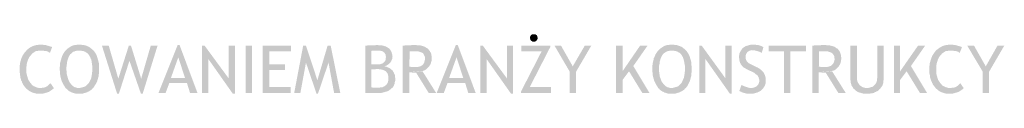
# Model space of a CAD drawing. Header units: millimetres. Extents: x -14047 to 49934, y -21523 to 14989.
# Tile 15 of 256: x 1416 to 1696, y 2787 to 2804. Entities that reach past the tile are written whole.
import ezdxf

# ---------------------------------------------------------------- set-up
doc = ezdxf.new("R2010")
doc.units = ezdxf.units.MM
doc.layers.add('H', color=7, linetype='Continuous')

msp = doc.modelspace()

# ---------------------------------------------------------------- hatches: boundary and pattern name
at = {"layer": 'H', "linetype": 'Continuous'}
for points in [[(1562.253, 2801.679), (1561.898, 2801.679), (1561.633, 2801.854), (1561.458, 2801.939), (1561.283, 2802.204), (1561.193, 2802.559), (1561.193, 2802.734), (1561.193, 2803.089), (1561.368, 2803.354), (1561.458, 2803.529), (1561.723, 2803.704), (1562.073, 2803.794), (1562.253, 2803.794), (1562.603, 2803.794), (1562.868, 2803.619), (1563.043, 2803.529), (1563.223, 2803.264), (1563.308, 2802.914), (1563.308, 2802.734), (1563.308, 2802.384), (1563.133, 2802.119), (1563.043, 2801.939), (1562.783, 2801.764), (1562.518, 2801.679)], [(1424.246, 2798.504), (1423.981, 2798.589), (1423.806, 2798.764), (1423.541, 2798.854), (1423.276, 2798.944), (1422.922, 2799.029), (1422.572, 2799.029), (1422.217, 2799.119), (1421.777, 2799.119), (1421.422, 2799.119), (1417.632, 2799.294), (1417.897, 2799.474), (1418.427, 2799.914), (1418.952, 2800.179), (1419.217, 2800.354), (1419.482, 2800.444), (1419.747, 2800.529), (1420.102, 2800.619), (1420.367, 2800.709), (1420.717, 2800.709), (1421.072, 2800.794), (1421.777, 2800.794), (1422.217, 2800.794), (1422.572, 2800.709), (1422.922, 2800.709), (1423.187, 2800.619), (1423.541, 2800.529), (1423.806, 2800.444), (1424.156, 2800.354), (1424.421, 2800.264), (1424.686, 2800.179), (1424.861, 2800.089)], [(1432.095, 2786.776), (1431.74, 2786.861), (1431.475, 2786.861), (1431.125, 2786.951), (1430.86, 2787.041), (1430.506, 2787.126), (1430.241, 2787.301), (1429.976, 2787.391), (1429.711, 2787.566), (1429.451, 2787.746), (1429.271, 2787.921), (1429.006, 2788.186), (1428.741, 2788.361), (1428.566, 2788.626), (1428.476, 2788.801), (1428.301, 2789.066), (1428.126, 2789.331), (1427.861, 2789.861), (1427.596, 2790.391), (1427.506, 2790.656), (1427.331, 2791.27), (1427.246, 2791.625), (1427.156, 2791.975), (1427.156, 2792.24), (1427.066, 2792.595), (1427.066, 2792.945), (1427.066, 2793.3), (1426.981, 2793.65), (1426.981, 2794.27), (1427.066, 2794.62), (1427.066, 2794.975), (1427.066, 2795.33), (1427.156, 2795.68), (1427.246, 2795.945), (1427.331, 2796.3), (1427.506, 2796.915), (1427.596, 2797.18), (1427.686, 2797.445), (1427.951, 2798.06), (1428.126, 2798.324), (1428.301, 2798.589), (1428.476, 2798.854), (1428.656, 2799.119), (1428.921, 2799.294), (1429.361, 2799.739), (1429.626, 2799.914), (1429.891, 2800.089), (1430.156, 2800.264), (1430.68, 2800.529), (1431.035, 2800.619), (1431.3, 2800.709), (1431.65, 2800.709), (1432.005, 2800.794), (1432.27, 2800.794), (1432.8, 2800.794), (1433.15, 2800.794), (1433.505, 2800.709), (1433.855, 2800.709), (1434.21, 2800.619), (1434.74, 2800.444), (1435.09, 2800.264), (1435.355, 2800.179), (1435.62, 2799.999), (1436.06, 2799.649), (1436.325, 2799.474), (1436.505, 2799.209), (1432.445, 2799.119), (1432.095, 2799.119), (1431.74, 2799.029), (1431.475, 2799.029), (1431.21, 2798.854), (1430.86, 2798.764), (1430.68, 2798.589), (1430.421, 2798.414), (1430.156, 2798.15), (1429.976, 2797.975), (1429.801, 2797.71), (1429.711, 2797.535), (1429.451, 2797.005), (1429.361, 2796.74), (1429.271, 2796.385), (1429.186, 2796.12), (1429.096, 2795.77), (1429.096, 2795.415), (1429.006, 2795.065), (1429.006, 2794.71), (1428.921, 2794.36), (1428.921, 2793.565), (1429.006, 2793.21), (1429.006, 2792.86), (1429.006, 2792.505), (1429.096, 2792.155), (1429.271, 2791.535), (1429.361, 2791.185), (1429.451, 2790.92), (1429.536, 2790.656), (1429.711, 2790.391), (1429.801, 2790.126), (1430.066, 2789.771), (1430.241, 2789.506), (1430.506, 2789.241), (1430.68, 2789.066), (1430.945, 2788.891), (1431.21, 2788.716), (1431.475, 2788.626), (1431.83, 2788.536), (1432.095, 2788.451), (1432.445, 2788.451), (1436.59, 2788.451), (1436.325, 2788.271), (1436.15, 2788.011), (1435.885, 2787.831), (1435.62, 2787.656), (1435.355, 2787.481), (1435.09, 2787.391), (1434.825, 2787.216), (1434.565, 2787.126), (1434.21, 2787.041), (1433.945, 2786.951), (1433.595, 2786.861), (1433.24, 2786.861), (1432.885, 2786.861), (1432.535, 2786.776)], [(1443.379, 2786.861), (1439.059, 2800.529), (1440.999, 2800.529), (1443.734, 2791.095)], [(1443.379, 2786.861), (1443.734, 2791.095), (1446.733, 2800.529), (1447.348, 2800.529), (1446.908, 2796.21), (1443.909, 2786.861)], [(1450.173, 2786.861), (1446.908, 2796.21), (1447.348, 2800.529), (1450.258, 2791.095)], [(1450.173, 2786.861), (1450.258, 2791.095), (1452.992, 2800.529), (1454.932, 2800.529), (1450.698, 2786.861)], [(1455.197, 2787.041), (1460.666, 2800.709), (1461.196, 2800.709), (1460.841, 2797.18), (1458.727, 2791.27), (1463.311, 2789.861), (1458.282, 2789.861), (1457.227, 2787.041)], [(1464.191, 2787.041), (1463.311, 2789.861), (1458.727, 2791.27), (1462.781, 2791.27), (1460.841, 2797.18), (1461.196, 2800.709), (1466.311, 2787.041)], [(1467.631, 2787.041), (1467.631, 2800.529), (1468.335, 2800.529), (1469.395, 2796.74), (1469.395, 2787.041)], [(1476.359, 2786.861), (1469.395, 2796.74), (1468.335, 2800.529), (1475.215, 2791.185)], [(1476.359, 2786.861), (1475.215, 2791.185), (1475.215, 2800.529), (1476.979, 2800.529), (1476.979, 2786.861)], [(1480.064, 2787.041), (1480.064, 2800.529), (1481.829, 2800.529), (1481.829, 2787.041)], [(1484.913, 2787.041), (1484.913, 2800.529), (1493.027, 2800.529), (1493.027, 2798.854), (1486.768, 2798.854), (1486.768, 2795.15), (1491.262, 2795.15), (1491.262, 2793.565), (1486.768, 2793.565), (1486.768, 2788.716), (1492.942, 2788.716), (1492.942, 2787.041)], [(1493.912, 2787.041), (1496.467, 2800.529), (1497.262, 2800.529), (1497.262, 2795.68), (1495.672, 2787.041)], [(1500.261, 2786.861), (1497.262, 2795.68), (1497.262, 2800.529), (1500.521, 2790.656)], [(1500.261, 2786.861), (1500.521, 2790.656), (1503.436, 2800.529), (1504.316, 2800.529), (1503.696, 2795.68), (1500.701, 2786.861)], [(1505.285, 2787.041), (1503.696, 2795.68), (1504.316, 2800.529), (1507.05, 2787.041)], [(1514.189, 2787.041), (1514.189, 2800.529), (1514.634, 2800.529), (1515.074, 2800.619), (1515.779, 2800.619), (1516.134, 2800.619), (1516.484, 2800.619), (1517.104, 2800.619), (1517.279, 2800.709), (1517.719, 2800.709), (1518.074, 2800.619), (1518.424, 2800.619), (1518.864, 2800.619), (1519.129, 2800.529), (1519.484, 2800.444), (1519.749, 2800.354), (1520.098, 2800.264), (1520.363, 2800.089), (1520.538, 2799.999), (1520.803, 2799.824), (1521.068, 2799.649), (1521.248, 2799.384), (1517.629, 2799.119), (1516.924, 2799.119), (1516.309, 2799.119), (1515.954, 2799.029), (1515.954, 2795.15), (1516.309, 2795.15), (1516.574, 2795.15), (1516.924, 2795.15), (1517.454, 2795.15), (1520.453, 2794.975), (1520.188, 2794.8), (1519.834, 2794.71), (1519.659, 2794.62), (1520.013, 2794.535), (1520.363, 2794.445), (1520.718, 2794.27), (1520.983, 2794.18), (1521.248, 2794.005), (1521.513, 2793.83), (1517.454, 2793.83), (1515.954, 2793.74), (1515.954, 2788.626), (1516.394, 2788.536), (1516.749, 2788.536), (1517.104, 2788.536), (1517.454, 2788.536), (1521.688, 2788.361), (1521.423, 2788.096), (1521.158, 2787.921), (1520.983, 2787.746), (1520.628, 2787.566), (1520.363, 2787.481), (1520.098, 2787.391), (1519.749, 2787.301), (1519.129, 2787.126), (1518.779, 2787.041), (1518.074, 2787.041)], [(1524.863, 2787.041), (1524.863, 2800.529), (1525.213, 2800.529), (1525.658, 2800.619), (1526.098, 2800.619), (1526.363, 2800.619), (1526.803, 2800.619), (1527.153, 2800.619), (1527.507, 2800.709), (1527.772, 2800.709), (1528.652, 2800.709), (1529.007, 2800.619), (1529.802, 2800.619), (1530.062, 2800.529), (1530.417, 2800.444), (1530.682, 2800.354), (1531.212, 2800.179), (1531.477, 2799.999), (1531.742, 2799.824), (1531.917, 2799.739), (1532.092, 2799.559), (1532.267, 2799.384), (1532.447, 2799.119), (1527.862, 2798.944), (1527.597, 2798.944), (1527.243, 2798.944), (1526.888, 2798.944), (1526.713, 2794.535), (1527.417, 2794.445), (1527.682, 2794.445), (1528.037, 2794.445), (1532.092, 2794.27), (1531.827, 2794.005), (1531.652, 2793.83), (1531.387, 2793.65), (1531.122, 2793.475), (1530.772, 2793.39), (1530.507, 2793.3), (1526.713, 2792.945), (1526.713, 2787.041)], [(1534.562, 2787.041), (1540.031, 2800.709), (1540.561, 2800.709), (1540.206, 2797.18), (1538.091, 2791.27), (1542.675, 2789.861), (1537.646, 2789.861), (1536.591, 2787.041)], [(1543.555, 2787.041), (1542.675, 2789.861), (1538.091, 2791.27), (1542.146, 2791.27), (1540.206, 2797.18), (1540.561, 2800.709), (1545.675, 2787.041)], [(1546.995, 2787.041), (1546.995, 2800.529), (1547.7, 2800.529), (1548.76, 2796.74), (1548.76, 2787.041)], [(1555.724, 2786.861), (1548.76, 2796.74), (1547.7, 2800.529), (1554.579, 2791.185)], [(1555.724, 2786.861), (1554.579, 2791.185), (1554.579, 2800.529), (1556.344, 2800.529), (1556.344, 2786.861)], [(1558.633, 2787.041), (1558.633, 2787.481), (1564.458, 2798.854), (1558.723, 2798.854), (1558.723, 2800.529), (1566.927, 2800.529), (1566.927, 2800.089), (1561.103, 2788.716), (1567.187, 2788.716), (1567.187, 2787.041)], [(1572.481, 2793.125), (1568.157, 2800.529), (1570.012, 2800.529), (1573.361, 2794.62)], [(1572.481, 2787.041), (1572.481, 2793.125), (1573.361, 2794.62), (1576.801, 2800.529), (1578.656, 2800.529), (1574.331, 2793.125), (1574.331, 2787.041)], [(1585.71, 2787.041), (1585.71, 2800.529), (1587.559, 2800.529), (1587.559, 2787.041)], [(1587.559, 2790.741), (1587.559, 2793.21), (1592.584, 2800.529), (1594.703, 2800.529), (1590.644, 2794.71), (1589.409, 2793.21)], [(1601.138, 2786.776), (1600.788, 2786.861), (1600.433, 2786.861), (1600.168, 2786.951), (1599.903, 2787.041), (1599.553, 2787.126), (1599.288, 2787.301), (1599.023, 2787.391), (1598.758, 2787.566), (1598.493, 2787.746), (1598.228, 2787.921), (1598.053, 2788.186), (1597.788, 2788.361), (1597.613, 2788.626), (1597.523, 2788.801), (1597.348, 2789.066), (1597.173, 2789.331), (1596.908, 2789.861), (1596.643, 2790.391), (1596.553, 2790.656), (1596.378, 2791.27), (1596.288, 2791.625), (1596.203, 2791.975), (1596.203, 2792.24), (1596.113, 2792.595), (1596.113, 2792.945), (1596.023, 2793.3), (1596.023, 2793.65), (1596.023, 2794.27), (1596.023, 2794.62), (1596.113, 2794.975), (1596.113, 2795.33), (1596.203, 2795.68), (1596.288, 2795.945), (1596.378, 2796.3), (1596.468, 2796.915), (1596.643, 2797.18), (1596.728, 2797.445), (1596.993, 2798.06), (1597.173, 2798.324), (1597.348, 2798.589), (1597.523, 2798.854), (1597.703, 2799.119), (1597.963, 2799.294), (1598.408, 2799.739), (1598.673, 2799.914), (1598.933, 2800.089), (1599.198, 2800.264), (1599.728, 2800.529), (1600.083, 2800.619), (1600.348, 2800.709), (1600.698, 2800.709), (1601.053, 2800.794), (1601.318, 2800.794), (1601.847, 2800.794), (1602.197, 2800.794), (1602.552, 2800.709), (1602.902, 2800.709), (1603.257, 2800.619), (1603.787, 2800.444), (1604.137, 2800.264), (1604.402, 2800.179), (1604.667, 2799.999), (1605.107, 2799.649), (1605.372, 2799.474), (1605.547, 2799.209), (1601.493, 2799.119), (1601.138, 2799.119), (1600.878, 2799.029), (1600.523, 2799.029), (1600.258, 2798.854), (1599.993, 2798.764), (1599.728, 2798.589), (1599.463, 2798.414), (1599.198, 2798.15), (1599.023, 2797.975), (1598.848, 2797.71), (1598.758, 2797.535), (1598.493, 2797.005), (1598.408, 2796.74), (1598.318, 2796.385), (1598.228, 2796.12), (1598.143, 2795.77), (1598.143, 2795.415), (1598.053, 2795.065), (1597.963, 2794.71), (1597.963, 2794.36), (1597.963, 2793.565), (1597.963, 2793.21), (1598.053, 2792.86), (1598.053, 2792.505), (1598.143, 2792.155), (1598.228, 2791.535), (1598.408, 2791.185), (1598.493, 2790.92), (1598.583, 2790.656), (1598.673, 2790.391), (1598.848, 2790.126), (1599.113, 2789.771), (1599.288, 2789.506), (1599.553, 2789.241), (1599.728, 2789.066), (1599.993, 2788.891), (1600.258, 2788.716), (1600.523, 2788.626), (1600.878, 2788.536), (1601.138, 2788.451), (1601.493, 2788.451), (1605.637, 2788.451), (1605.372, 2788.271), (1605.197, 2788.011), (1604.932, 2787.831), (1604.667, 2787.656), (1604.402, 2787.481), (1604.137, 2787.391), (1603.872, 2787.216), (1603.522, 2787.126), (1603.257, 2787.041), (1602.992, 2786.951), (1602.637, 2786.861), (1602.287, 2786.861), (1601.932, 2786.861), (1601.583, 2786.776)], [(1609.426, 2787.041), (1609.426, 2800.529), (1610.136, 2800.529), (1611.191, 2796.74), (1611.191, 2787.041)], [(1618.16, 2786.861), (1611.191, 2796.74), (1610.136, 2800.529), (1616.925, 2791.185)], [(1618.16, 2786.861), (1616.925, 2791.185), (1616.925, 2800.529), (1618.69, 2800.529), (1618.69, 2786.861)], [(1627.244, 2798.414), (1626.979, 2798.589), (1626.714, 2798.764), (1626.359, 2798.854), (1626.094, 2798.944), (1625.744, 2799.029), (1625.389, 2799.119), (1625.124, 2799.209), (1624.774, 2799.209), (1621.51, 2799.384), (1621.685, 2799.649), (1621.865, 2799.824), (1622.125, 2799.999), (1622.39, 2800.179), (1622.655, 2800.354), (1622.92, 2800.444), (1623.185, 2800.529), (1623.54, 2800.619), (1623.805, 2800.709), (1624.154, 2800.794), (1624.509, 2800.794), (1625.039, 2800.794), (1625.479, 2800.794), (1625.829, 2800.709), (1626.184, 2800.709), (1626.534, 2800.619), (1626.799, 2800.529), (1627.064, 2800.444), (1627.329, 2800.354), (1627.504, 2800.179), (1627.769, 2800.089)], [(1633.593, 2787.041), (1633.593, 2798.854), (1629.269, 2798.854), (1629.269, 2800.529), (1639.942, 2800.529), (1639.942, 2798.854), (1635.443, 2798.854), (1635.443, 2787.041)], [(1641.702, 2787.041), (1641.702, 2800.529), (1642.057, 2800.529), (1642.407, 2800.619), (1642.937, 2800.619), (1643.117, 2800.619), (1643.557, 2800.619), (1643.997, 2800.619), (1644.347, 2800.709), (1644.612, 2800.709), (1645.497, 2800.709), (1645.847, 2800.619), (1646.551, 2800.619), (1646.906, 2800.529), (1647.261, 2800.444), (1647.521, 2800.354), (1648.051, 2800.179), (1648.316, 2799.999), (1648.496, 2799.824), (1648.756, 2799.739), (1648.936, 2799.559), (1649.111, 2799.384), (1649.286, 2799.119), (1644.612, 2798.944), (1644.437, 2798.944), (1644.087, 2798.944), (1643.642, 2798.944), (1643.557, 2794.535), (1644.262, 2794.445), (1644.527, 2794.445), (1644.877, 2794.445), (1648.936, 2794.27), (1648.671, 2794.005), (1648.496, 2793.83), (1648.231, 2793.65), (1647.966, 2793.475), (1647.611, 2793.39), (1647.346, 2793.3), (1643.557, 2792.945), (1643.557, 2787.041)], [(1656.87, 2786.776), (1656.165, 2786.861), (1655.55, 2787.041), (1655.195, 2787.126), (1654.93, 2787.216), (1654.665, 2787.301), (1654.4, 2787.481), (1654.135, 2787.656), (1653.96, 2787.831), (1653.611, 2788.186), (1653.346, 2788.361), (1653.256, 2788.626), (1653.081, 2788.891), (1652.901, 2789.156), (1652.816, 2789.421), (1652.726, 2789.771), (1652.641, 2790.036), (1652.641, 2790.391), (1652.551, 2790.741), (1652.551, 2791.185), (1652.551, 2800.529), (1654.4, 2800.529), (1654.4, 2791.27), (1654.4, 2790.92), (1654.49, 2790.656), (1654.58, 2790.301), (1654.665, 2790.036), (1654.845, 2789.771), (1655.02, 2789.506), (1655.195, 2789.241), (1655.46, 2789.066), (1655.725, 2788.891), (1655.99, 2788.716), (1656.255, 2788.626), (1656.52, 2788.536), (1656.87, 2788.451), (1657.225, 2788.451), (1661.194, 2788.451), (1661.015, 2788.186), (1660.75, 2788.011), (1660.575, 2787.746), (1660.31, 2787.566), (1660.045, 2787.481), (1659.78, 2787.301), (1659.515, 2787.216), (1659.25, 2787.041), (1658.9, 2786.951), (1658.545, 2786.951), (1658.195, 2786.861), (1657.93, 2786.861), (1657.49, 2786.776)], [(1661.194, 2788.451), (1657.31, 2788.451), (1657.665, 2788.451), (1657.93, 2788.536), (1658.28, 2788.626), (1658.635, 2788.716), (1658.9, 2788.801), (1659.165, 2788.981), (1659.34, 2789.156), (1659.605, 2789.506), (1659.78, 2789.686), (1659.96, 2789.951), (1660.045, 2790.301), (1660.135, 2790.566), (1660.135, 2790.92), (1660.22, 2791.27), (1660.22, 2800.529), (1662.074, 2800.529), (1662.074, 2791.185), (1661.984, 2790.476), (1661.984, 2790.126), (1661.899, 2789.771), (1661.809, 2789.506), (1661.719, 2789.156), (1661.544, 2788.891), (1661.369, 2788.626)], [(1664.984, 2787.041), (1664.984, 2800.529), (1666.749, 2800.529), (1666.749, 2787.041)], [(1666.749, 2790.741), (1666.749, 2793.21), (1671.863, 2800.529), (1673.893, 2800.529), (1669.833, 2794.71), (1668.598, 2793.21)], [(1683.766, 2798.504), (1683.501, 2798.589), (1683.327, 2798.764), (1683.062, 2798.854), (1682.797, 2798.944), (1682.442, 2799.029), (1682.092, 2799.029), (1681.737, 2799.119), (1681.297, 2799.119), (1680.947, 2799.119), (1677.152, 2799.294), (1677.417, 2799.474), (1677.947, 2799.914), (1678.477, 2800.179), (1678.742, 2800.354), (1679.007, 2800.444), (1679.267, 2800.529), (1679.622, 2800.619), (1679.887, 2800.709), (1680.242, 2800.709), (1680.592, 2800.794), (1681.297, 2800.794), (1681.737, 2800.794), (1682.092, 2800.709), (1682.442, 2800.709), (1682.707, 2800.619), (1683.062, 2800.529), (1683.327, 2800.444), (1683.676, 2800.354), (1683.941, 2800.264), (1684.206, 2800.179), (1684.386, 2800.089)], [(1690.291, 2793.125), (1685.881, 2800.529), (1687.821, 2800.529), (1691.175, 2794.62)], [(1690.291, 2787.041), (1690.291, 2793.125), (1691.175, 2794.62), (1694.525, 2800.529), (1696.465, 2800.529), (1692.145, 2793.125), (1692.145, 2787.041)], [(1420.897, 2786.776), (1420.542, 2786.861), (1420.277, 2786.861), (1419.572, 2787.041), (1419.307, 2787.126), (1419.042, 2787.216), (1418.777, 2787.391), (1418.247, 2787.656), (1417.722, 2788.096), (1417.457, 2788.271), (1417.277, 2788.536), (1417.102, 2788.716), (1416.927, 2788.981), (1416.752, 2789.156), (1416.572, 2789.421), (1416.487, 2789.686), (1416.307, 2789.951), (1416.222, 2790.301), (1416.042, 2790.566), (1415.867, 2791.185), (1415.778, 2791.445), (1415.778, 2791.8), (1415.693, 2792.155), (1415.693, 2792.505), (1415.603, 2792.86), (1415.603, 2793.565), (1415.603, 2794.095), (1415.603, 2794.445), (1415.603, 2794.8), (1415.693, 2795.15), (1415.693, 2795.505), (1415.867, 2796.12), (1415.957, 2796.475), (1416.132, 2797.005), (1416.307, 2797.355), (1416.397, 2797.62), (1416.927, 2798.414), (1417.102, 2798.679), (1417.457, 2799.029), (1417.632, 2799.294), (1421.422, 2799.119), (1421.157, 2799.119), (1420.807, 2799.029), (1420.452, 2799.029), (1420.187, 2798.944), (1419.927, 2798.764), (1419.662, 2798.589), (1419.397, 2798.414), (1419.132, 2798.24), (1418.952, 2797.975), (1418.692, 2797.71), (1418.602, 2797.62), (1418.247, 2797.09), (1418.162, 2796.825), (1417.982, 2796.565), (1417.897, 2796.21), (1417.722, 2795.68), (1417.632, 2795.33), (1417.542, 2794.62), (1417.542, 2794.27), (1417.542, 2793.915), (1417.542, 2793.3), (1417.542, 2792.945), (1417.542, 2792.595), (1417.632, 2792.24), (1417.722, 2791.89), (1417.807, 2791.625), (1417.897, 2791.27), (1418.072, 2790.741), (1418.247, 2790.476), (1418.427, 2790.216), (1418.602, 2789.951), (1418.867, 2789.686), (1419.042, 2789.421), (1419.307, 2789.156), (1419.572, 2788.981), (1419.837, 2788.891), (1420.102, 2788.716), (1420.717, 2788.536), (1421.072, 2788.451), (1421.337, 2788.451), (1425.391, 2788.361), (1425.126, 2788.186), (1424.951, 2788.011), (1424.686, 2787.831), (1424.421, 2787.656), (1424.156, 2787.481), (1423.891, 2787.301), (1423.541, 2787.216), (1423.276, 2787.126), (1422.922, 2787.041), (1422.657, 2786.951), (1422.307, 2786.861), (1421.602, 2786.776)], [(1432.445, 2788.451), (1432.8, 2788.451), (1433.15, 2788.536), (1433.415, 2788.626), (1433.77, 2788.716), (1434.035, 2788.801), (1434.3, 2788.891), (1434.565, 2789.066), (1434.825, 2789.331), (1435.005, 2789.506), (1435.27, 2789.771), (1435.355, 2789.861), (1435.445, 2790.126), (1435.62, 2790.391), (1435.71, 2790.656), (1435.885, 2790.92), (1435.975, 2791.185), (1436.06, 2791.445), (1436.15, 2792.155), (1436.24, 2792.505), (1436.24, 2792.86), (1436.325, 2793.21), (1436.325, 2793.565), (1436.325, 2794.36), (1436.325, 2794.71), (1436.24, 2795.065), (1436.15, 2795.77), (1436.06, 2796.475), (1435.885, 2796.74), (1435.8, 2797.005), (1435.71, 2797.27), (1435.535, 2797.535), (1435.445, 2797.71), (1435.27, 2797.975), (1435.09, 2798.15), (1434.915, 2798.324), (1434.74, 2798.504), (1434.475, 2798.589), (1434.3, 2798.764), (1434.035, 2798.854), (1433.855, 2798.944), (1433.505, 2799.029), (1433.33, 2799.029), (1432.975, 2799.119), (1432.71, 2799.119), (1432.445, 2799.119), (1436.505, 2799.209), (1436.77, 2799.029), (1436.945, 2798.764), (1437.12, 2798.504), (1437.295, 2798.24), (1437.56, 2797.71), (1437.65, 2797.445), (1437.74, 2797.18), (1437.915, 2796.565), (1438, 2796.3), (1438.09, 2795.945), (1438.179, 2795.59), (1438.179, 2795.24), (1438.264, 2794.885), (1438.264, 2794.535), (1438.264, 2794.095), (1438.264, 2793.565), (1438.264, 2793.125), (1438.179, 2792.77), (1438.179, 2792.415), (1438.09, 2791.71), (1438, 2791.445), (1437.915, 2791.095), (1437.825, 2790.831), (1437.74, 2790.476), (1437.65, 2790.216), (1437.475, 2789.951), (1437.385, 2789.686), (1437.21, 2789.421), (1437.03, 2789.156), (1436.77, 2788.716), (1436.59, 2788.451)], [(1520.453, 2794.975), (1517.454, 2795.15), (1517.809, 2795.15), (1518.159, 2795.15), (1518.514, 2795.24), (1518.779, 2795.33), (1519.044, 2795.415), (1519.309, 2795.59), (1519.484, 2795.77), (1519.659, 2795.945), (1519.834, 2796.12), (1519.923, 2796.385), (1520.013, 2796.65), (1520.013, 2797.005), (1520.098, 2797.27), (1520.013, 2797.535), (1520.013, 2797.885), (1519.923, 2798.06), (1519.749, 2798.324), (1519.659, 2798.504), (1519.394, 2798.679), (1519.219, 2798.854), (1518.954, 2798.944), (1518.599, 2799.029), (1518.339, 2799.119), (1517.894, 2799.119), (1517.629, 2799.119), (1521.248, 2799.384), (1521.423, 2799.119), (1521.598, 2798.854), (1521.688, 2798.589), (1521.773, 2798.24), (1521.863, 2797.975), (1521.863, 2797.62), (1521.953, 2797.355), (1521.863, 2797.005), (1521.863, 2796.74), (1521.688, 2796.385), (1521.598, 2796.12), (1521.423, 2795.855), (1521.248, 2795.59), (1520.983, 2795.33), (1520.718, 2795.15)], [(1532.092, 2794.27), (1528.037, 2794.445), (1528.477, 2794.445), (1528.832, 2794.445), (1529.182, 2794.445), (1529.537, 2794.535), (1529.802, 2794.62), (1530.062, 2794.71), (1530.327, 2794.885), (1530.682, 2795.15), (1530.772, 2795.33), (1530.947, 2795.59), (1531.037, 2795.855), (1531.122, 2796.21), (1531.212, 2796.565), (1531.212, 2796.825), (1531.212, 2797.18), (1531.122, 2797.535), (1530.947, 2797.795), (1530.857, 2798.06), (1530.682, 2798.324), (1530.417, 2798.504), (1530.152, 2798.589), (1529.887, 2798.679), (1529.622, 2798.764), (1529.357, 2798.854), (1529.007, 2798.944), (1528.652, 2798.944), (1528.302, 2798.944), (1527.862, 2798.944), (1532.447, 2799.119), (1532.622, 2798.944), (1532.712, 2798.679), (1532.887, 2798.504), (1532.977, 2798.24), (1532.977, 2797.975), (1533.062, 2797.71), (1533.152, 2797.355), (1533.152, 2797.09), (1533.152, 2796.825), (1533.152, 2796.475), (1533.062, 2796.12), (1532.977, 2795.855), (1532.887, 2795.505), (1532.797, 2795.24), (1532.622, 2794.975), (1532.447, 2794.71), (1532.357, 2794.535)], [(1601.493, 2788.451), (1601.847, 2788.451), (1602.197, 2788.536), (1602.462, 2788.626), (1602.817, 2788.716), (1603.077, 2788.801), (1603.342, 2788.891), (1603.607, 2789.066), (1603.872, 2789.331), (1604.052, 2789.506), (1604.312, 2789.771), (1604.402, 2789.861), (1604.492, 2790.126), (1604.667, 2790.391), (1604.757, 2790.656), (1604.842, 2790.92), (1605.022, 2791.185), (1605.107, 2791.445), (1605.197, 2792.155), (1605.282, 2792.505), (1605.282, 2792.86), (1605.372, 2793.21), (1605.372, 2793.565), (1605.372, 2794.36), (1605.372, 2794.71), (1605.282, 2795.065), (1605.197, 2795.77), (1605.022, 2796.475), (1604.932, 2796.74), (1604.842, 2797.005), (1604.757, 2797.27), (1604.577, 2797.535), (1604.492, 2797.71), (1604.312, 2797.975), (1604.137, 2798.15), (1603.962, 2798.324), (1603.787, 2798.504), (1603.522, 2798.589), (1603.342, 2798.764), (1603.077, 2798.854), (1602.817, 2798.944), (1602.637, 2799.029), (1602.372, 2799.029), (1602.022, 2799.119), (1601.757, 2799.119), (1601.493, 2799.119), (1605.547, 2799.209), (1605.812, 2799.029), (1605.992, 2798.764), (1606.167, 2798.504), (1606.342, 2798.24), (1606.607, 2797.71), (1606.697, 2797.445), (1606.782, 2797.18), (1606.962, 2796.565), (1607.047, 2796.3), (1607.137, 2795.945), (1607.227, 2795.59), (1607.227, 2795.24), (1607.227, 2794.885), (1607.312, 2794.535), (1607.312, 2794.095), (1607.312, 2793.565), (1607.312, 2793.125), (1607.227, 2792.77), (1607.227, 2792.415), (1607.137, 2791.71), (1607.047, 2791.445), (1606.962, 2791.095), (1606.872, 2790.831), (1606.782, 2790.476), (1606.697, 2790.216), (1606.517, 2789.951), (1606.432, 2789.686), (1606.252, 2789.421), (1606.167, 2789.156), (1605.812, 2788.716), (1605.637, 2788.451)], [(1627.684, 2788.361), (1624.154, 2788.451), (1624.594, 2788.451), (1624.859, 2788.536), (1625.214, 2788.626), (1625.479, 2788.716), (1625.744, 2788.891), (1625.919, 2789.066), (1626.184, 2789.331), (1626.359, 2789.596), (1626.449, 2789.861), (1626.534, 2790.126), (1626.624, 2790.476), (1626.534, 2790.92), (1626.449, 2791.185), (1626.359, 2791.535), (1626.184, 2791.8), (1626.094, 2791.975), (1625.919, 2792.155), (1625.654, 2792.33), (1625.389, 2792.505), (1625.124, 2792.77), (1624.774, 2792.945), (1624.419, 2793.125), (1623.275, 2793.65), (1622.92, 2793.83), (1622.655, 2794.005), (1622.305, 2794.18), (1622.04, 2794.36), (1621.865, 2794.535), (1621.6, 2794.8), (1621.51, 2794.975), (1621.335, 2795.15), (1621.245, 2795.415), (1621.07, 2795.68), (1620.98, 2796.035), (1620.895, 2796.3), (1620.895, 2796.65), (1620.805, 2797.005), (1620.805, 2797.27), (1620.805, 2797.62), (1620.895, 2797.975), (1620.895, 2798.24), (1621.07, 2798.589), (1621.155, 2798.854), (1621.335, 2799.119), (1621.51, 2799.384), (1624.684, 2799.209), (1624.329, 2799.209), (1623.98, 2799.119), (1623.715, 2799.029), (1623.45, 2798.854), (1623.185, 2798.679), (1623.01, 2798.414), (1622.835, 2798.15), (1622.745, 2797.885), (1622.655, 2797.535), (1622.655, 2797.27), (1622.655, 2797.005), (1622.745, 2796.65), (1622.835, 2796.385), (1623.01, 2796.035), (1623.185, 2795.855), (1623.36, 2795.68), (1623.54, 2795.505), (1623.805, 2795.415), (1624.069, 2795.24), (1624.419, 2795.065), (1624.774, 2794.885), (1625.919, 2794.36), (1626.274, 2794.18), (1626.534, 2794.005), (1626.889, 2793.74), (1627.154, 2793.565), (1627.329, 2793.39), (1627.594, 2793.125), (1627.769, 2792.945), (1627.859, 2792.77), (1627.949, 2792.505), (1628.124, 2792.24), (1628.214, 2791.975), (1628.299, 2791.625), (1628.389, 2791.27), (1628.389, 2790.92), (1628.389, 2790.566), (1628.389, 2790.126), (1628.389, 2789.771), (1628.299, 2789.506), (1628.214, 2789.241), (1628.034, 2788.891), (1627.859, 2788.626)], [(1648.936, 2794.27), (1644.877, 2794.445), (1645.232, 2794.445), (1645.672, 2794.445), (1646.027, 2794.445), (1646.291, 2794.535), (1646.641, 2794.62), (1646.906, 2794.71), (1647.171, 2794.885), (1647.436, 2795.15), (1647.611, 2795.33), (1647.786, 2795.59), (1647.876, 2795.855), (1647.966, 2796.21), (1648.051, 2796.565), (1648.051, 2796.825), (1647.966, 2797.18), (1647.966, 2797.535), (1647.786, 2797.795), (1647.611, 2798.06), (1647.436, 2798.324), (1647.171, 2798.504), (1646.996, 2798.589), (1646.731, 2798.679), (1646.466, 2798.764), (1646.202, 2798.854), (1645.847, 2798.944), (1645.497, 2798.944), (1645.057, 2798.944), (1644.612, 2798.944), (1649.286, 2799.119), (1649.466, 2798.944), (1649.551, 2798.679), (1649.641, 2798.504), (1649.726, 2798.24), (1649.816, 2797.975), (1649.906, 2797.71), (1649.906, 2797.355), (1649.991, 2797.09), (1649.991, 2796.825), (1649.906, 2796.475), (1649.906, 2796.12), (1649.816, 2795.855), (1649.726, 2795.505), (1649.641, 2795.24), (1649.466, 2794.975), (1649.286, 2794.71), (1649.201, 2794.535)], [(1680.417, 2786.776), (1680.062, 2786.861), (1679.797, 2786.861), (1679.092, 2787.041), (1678.827, 2787.126), (1678.562, 2787.216), (1678.212, 2787.391), (1677.772, 2787.656), (1677.242, 2788.096), (1676.977, 2788.271), (1676.802, 2788.536), (1676.622, 2788.716), (1676.447, 2788.981), (1676.272, 2789.156), (1676.092, 2789.421), (1676.008, 2789.686), (1675.833, 2789.951), (1675.743, 2790.301), (1675.568, 2790.566), (1675.388, 2791.185), (1675.303, 2791.445), (1675.303, 2791.8), (1675.213, 2792.155), (1675.123, 2792.505), (1675.123, 2792.86), (1675.123, 2793.565), (1675.123, 2794.095), (1675.123, 2794.445), (1675.123, 2794.8), (1675.213, 2795.15), (1675.213, 2795.505), (1675.388, 2796.12), (1675.478, 2796.475), (1675.653, 2797.005), (1675.833, 2797.355), (1675.918, 2797.62), (1676.447, 2798.414), (1676.622, 2798.679), (1676.887, 2799.029), (1677.152, 2799.294), (1680.947, 2799.119), (1680.682, 2799.119), (1680.327, 2799.029), (1679.977, 2799.029), (1679.712, 2798.944), (1679.447, 2798.764), (1679.182, 2798.589), (1678.917, 2798.414), (1678.652, 2798.24), (1678.477, 2797.975), (1678.212, 2797.71), (1678.122, 2797.62), (1677.772, 2797.09), (1677.682, 2796.825), (1677.507, 2796.565), (1677.417, 2796.21), (1677.242, 2795.68), (1677.152, 2795.33), (1677.067, 2794.62), (1677.067, 2794.27), (1677.067, 2793.915), (1677.067, 2793.3), (1677.067, 2792.945), (1677.067, 2792.595), (1677.152, 2792.24), (1677.242, 2791.89), (1677.327, 2791.625), (1677.417, 2791.27), (1677.592, 2790.741), (1677.772, 2790.476), (1677.947, 2790.216), (1678.122, 2789.951), (1678.387, 2789.686), (1678.562, 2789.421), (1678.827, 2789.156), (1679.092, 2788.981), (1679.357, 2788.891), (1679.622, 2788.716), (1680.242, 2788.536), (1680.592, 2788.451), (1680.857, 2788.451), (1684.911, 2788.361), (1684.646, 2788.186), (1684.471, 2788.011), (1684.206, 2787.831), (1683.941, 2787.656), (1683.676, 2787.481), (1683.417, 2787.301), (1683.062, 2787.216), (1682.797, 2787.126), (1682.442, 2787.041), (1682.182, 2786.951), (1681.827, 2786.861), (1681.122, 2786.776)], [(1593.204, 2787.041), (1589.409, 2793.21), (1590.644, 2794.71), (1595.233, 2787.041)], [(1672.393, 2787.041), (1668.598, 2793.21), (1669.833, 2794.71), (1674.418, 2787.041)], [(1521.688, 2788.361), (1517.454, 2788.536), (1517.894, 2788.536), (1518.249, 2788.536), (1518.599, 2788.626), (1518.954, 2788.626), (1519.219, 2788.716), (1519.484, 2788.891), (1519.749, 2788.981), (1519.923, 2789.156), (1520.188, 2789.331), (1520.363, 2789.596), (1520.538, 2789.861), (1520.628, 2790.126), (1520.718, 2790.476), (1520.803, 2790.831), (1520.803, 2791.185), (1520.803, 2791.625), (1520.718, 2791.975), (1520.628, 2792.24), (1520.538, 2792.595), (1520.363, 2792.77), (1520.188, 2793.035), (1520.013, 2793.21), (1519.834, 2793.3), (1519.569, 2793.475), (1519.309, 2793.565), (1519.044, 2793.65), (1518.689, 2793.74), (1518.339, 2793.74), (1517.984, 2793.83), (1517.544, 2793.83), (1521.513, 2793.83), (1521.688, 2793.65), (1521.953, 2793.475), (1522.128, 2793.125), (1522.303, 2792.86), (1522.393, 2792.595), (1522.568, 2792.33), (1522.658, 2791.975), (1522.658, 2791.625), (1522.743, 2791.27), (1522.743, 2790.566), (1522.658, 2790.301), (1522.568, 2789.951), (1522.568, 2789.686), (1522.393, 2789.331), (1522.303, 2789.066), (1522.128, 2788.801), (1521.953, 2788.536)], [(1532.267, 2787.041), (1528.652, 2792.86), (1528.477, 2792.86), (1528.212, 2792.86), (1527.862, 2792.86), (1527.507, 2792.86), (1527.153, 2792.945), (1526.713, 2792.945), (1530.507, 2793.21), (1534.387, 2787.041)], [(1649.111, 2787.041), (1645.497, 2792.86), (1645.322, 2792.86), (1644.967, 2792.86), (1644.702, 2792.86), (1644.347, 2792.86), (1643.907, 2792.945), (1643.557, 2792.945), (1647.346, 2793.21), (1651.226, 2787.041)], [(1425.391, 2788.361), (1421.422, 2788.451), (1421.867, 2788.451), (1422.127, 2788.536), (1422.482, 2788.536), (1422.837, 2788.626), (1423.361, 2788.891), (1423.626, 2789.066), (1423.806, 2789.241), (1424.071, 2789.506), (1424.246, 2789.686), (1424.421, 2789.771)], [(1623.54, 2786.776), (1623.185, 2786.861), (1622.92, 2786.861), (1622.215, 2787.041), (1621.6, 2787.216), (1621.335, 2787.391), (1621.07, 2787.481), (1620.895, 2787.656), (1621.51, 2789.331), (1621.775, 2789.156), (1622.04, 2789.066), (1622.39, 2788.891), (1622.655, 2788.801), (1623.185, 2788.626), (1623.54, 2788.536), (1623.805, 2788.451), (1624.154, 2788.451), (1627.684, 2788.361), (1627.504, 2788.186), (1627.244, 2787.921), (1626.979, 2787.656), (1626.714, 2787.481), (1626.449, 2787.391), (1625.919, 2787.126), (1625.564, 2787.041), (1625.299, 2786.951), (1624.949, 2786.861), (1624.594, 2786.861), (1624.244, 2786.776)], [(1684.911, 2788.361), (1680.947, 2788.451), (1681.297, 2788.451), (1681.652, 2788.536), (1682.002, 2788.536), (1682.357, 2788.626), (1682.887, 2788.891), (1683.152, 2789.066), (1683.327, 2789.241), (1683.591, 2789.506), (1683.766, 2789.686), (1683.941, 2789.771)]]:
    msp.add_hatch(color=256, dxfattribs=at).paths.add_polyline_path(points)

doc.saveas('drawing.dxf')
